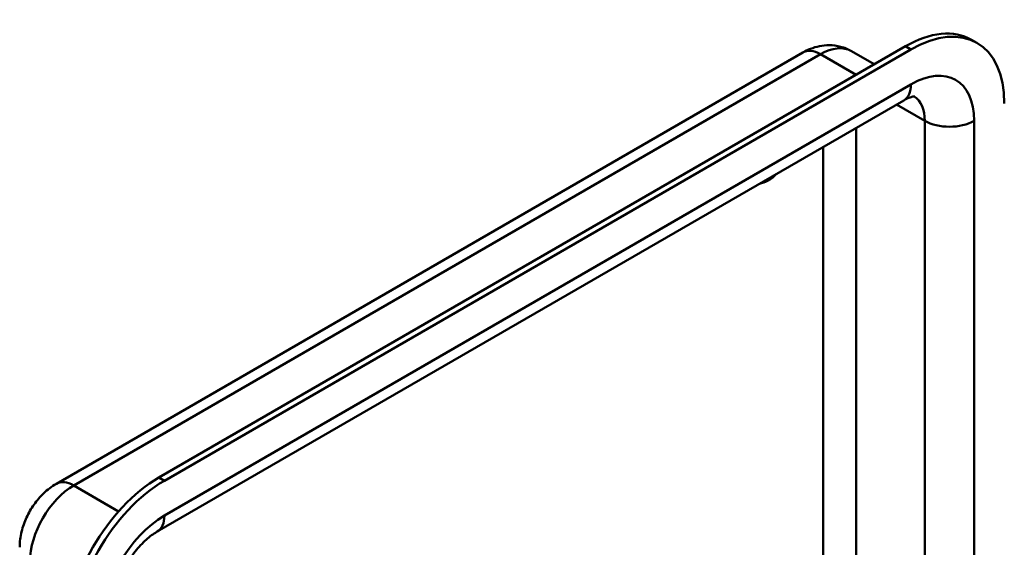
# Model space of a CAD drawing. Header units: millimetres. Extents: x 20 to 833, y 20 to 574.
# Tile 5 of 8: x 349 to 400, y 162 to 189. Entities that reach past the tile are written whole.
import ezdxf

# ---------------------------------------------------------------- set-up
doc = ezdxf.new("R2010")
doc.units = ezdxf.units.MM
doc.header["$LTSCALE"] = 2
doc.layers.add('Sichtbare Kanten(DIN)', color=7, linetype='Continuous', lineweight=50)
doc.layers.add('Sichtbare tangentiale Kanten(DIN)', color=7, linetype='Continuous', lineweight=50)

msp = doc.modelspace()

# ---------------------------------------------------------------- linework, layer by layer
at = {"layer": 'Sichtbare Kanten(DIN)'}
for p, q in [((394.995, 187.868), (356.528, 165.66)), ((398.678, 188.042), (398.395, 188.205)), ((351.244, 165.341), (389.711, 187.549)), ((395.278, 187.705), (356.811, 165.496)), ((392.211, 187.619), (393.387, 186.94)), ((356.438, 162.876), (394.905, 185.085))]:
    msp.add_line(p, q, dxfattribs=at)
for centre, major_axis, start_param, end_param in [((395.278, 182.153), (3.4, 5.889), 5.497787, 7.068583), ((394.995, 182.316), (3.4, 5.889), 0, 0.785398), ((387.924, 182.479), (0.93, 1.611), 3.574415, 4.279567), ((356.528, 160.107), (-3.4, -5.889), 3.926991, 5.497787), ((356.811, 159.944), (-3.4, -5.889), 3.926991, 5.497787)]:
    msp.add_ellipse(centre, major_axis=major_axis, ratio=0.57735, start_param=start_param, end_param=end_param, dxfattribs=at)
for points, knots in [([(389.711, 187.549), (389.833, 187.62), (389.964, 187.685), (390.246, 187.796), (390.397, 187.842), (390.723, 187.908), (390.897, 187.927), (391.263, 187.923), (391.456, 187.9), (391.841, 187.799), (392.033, 187.721), (392.211, 187.619)], [4.712389, 4.712389, 4.712389, 4.712389, 4.8694686, 4.8694686, 5.0265482, 5.0265482, 5.1836279, 5.1836279, 5.3407075, 5.3407075, 5.4977871, 5.4977871, 5.4977871, 5.4977871]), ([(394.905, 185.085), (395.005, 185.142), (395.096, 185.186), (395.253, 185.248), (395.318, 185.266), (395.415, 185.286), (395.447, 185.287), (395.469, 185.287), (395.472, 185.286), (395.472, 185.286)], [4.712389, 4.712389, 4.712389, 4.712389, 4.8694686, 4.8694686, 5.0265482, 5.0265482, 5.1836279, 5.1836279, 5.2579903, 5.2579903, 5.2579903, 5.2579903]), ([(349.354, 162.067), (349.354, 162.35), (349.392, 162.617), (349.515, 163.127), (349.602, 163.37), (349.816, 163.835), (349.944, 164.056), (350.24, 164.475), (350.407, 164.672), (350.787, 165.033), (350.999, 165.199), (351.244, 165.341)], [3.141593, 3.141593, 3.141593, 3.141593, 3.455752, 3.455752, 3.769911, 3.769911, 4.08407, 4.08407, 4.39823, 4.39823, 4.712389, 4.712389, 4.712389, 4.712389]), ([(354.086, 158.801), (354.086, 158.971), (354.103, 159.173), (354.187, 159.627), (354.255, 159.882), (354.447, 160.418), (354.573, 160.698), (354.871, 161.247), (355.044, 161.514), (355.414, 161.997), (355.61, 162.214), (355.991, 162.57), (356.176, 162.713), (356.376, 162.839), (356.408, 162.858), (356.438, 162.876)], [3.141593, 3.141593, 3.141593, 3.141593, 3.374304, 3.374304, 3.622285, 3.622285, 3.88278, 3.88278, 4.148781, 4.148781, 4.411918, 4.411918, 4.663938, 4.663938, 4.712389, 4.712389, 4.712389, 4.712389])]:
    msp.add_open_spline(points, degree=3, knots=knots, dxfattribs=at)
at = {"layer": 'Sichtbare tangentiale Kanten(DIN)'}
for p, q in [((395.278, 187.705), (394.995, 187.868)), ((352.144, 165.251), (390.611, 187.46)), ((390.611, 187.46), (392.449, 186.399)), ((395.278, 185.909), (356.811, 163.7)), ((394.532, 184.869), (395.985, 184.031)), ((392.449, 159.8), (392.449, 183.667)), ((395.985, 184.031), (395.985, 156.117)), ((398.53, 116.751), (398.53, 184.031)), ((390.752, 182.687), (390.752, 160.8)), ((356.811, 165.496), (356.528, 165.66)), ((352.144, 165.251), (354.453, 163.918))]:
    msp.add_line(p, q, dxfattribs=at)
for centre, major_axis, start_param, end_param in [((390.611, 184.847), (1.6, 2.771), 0, 0.785398), ((390.611, 185.99), (-0.9, 1.559), 5.497787, 6.283185), ((395.278, 182.153), (2.3, 3.984), 5.497787, 7.068583), ((394.005, 186.644), (0.9, -1.559), 0, 0.785398), ((394.005, 182.888), (1.4, 2.425), 5.497787, 6.252468), ((397.258, 184.766), (1.8, 0), 3.926991, 5.497787), ((352.144, 163.782), (-0.9, 1.559), 5.497787, 6.283185), ((352.144, 162.639), (1.6, 2.771), 0.785398, 2.356194), ((356.811, 159.944), (-2.3, -3.984), 3.926991, 5.497787), ((355.538, 164.435), (0.9, -1.559), 0, 0.785398)]:
    msp.add_ellipse(centre, major_axis=major_axis, ratio=0.57735, start_param=start_param, end_param=end_param, dxfattribs=at)

doc.saveas('drawing.dxf')
